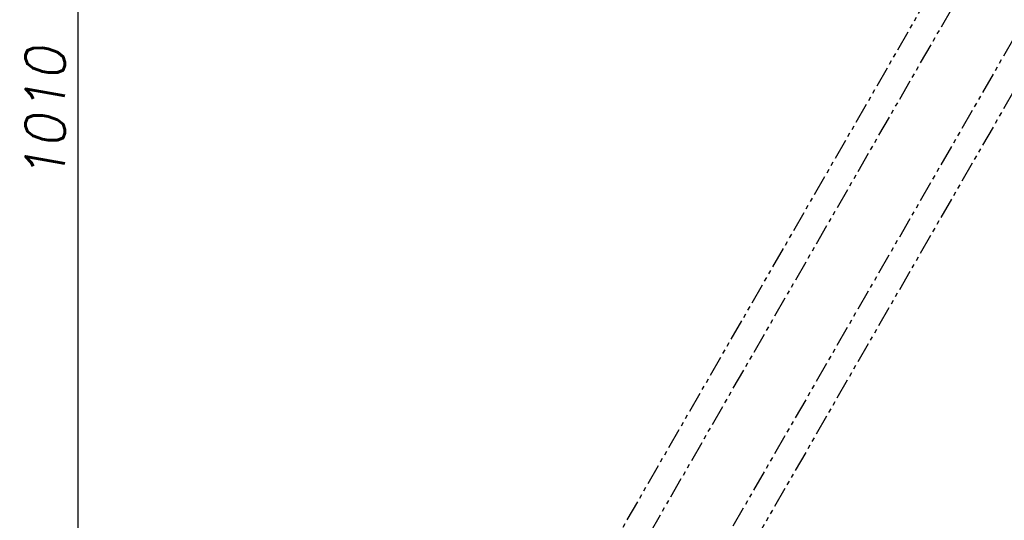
# Model space of a CAD drawing. Header units: millimetres. Extents: x 0 to 7560, y 0 to 5346.
# Tile 123 of 242: x 3343 to 4092, y 2242 to 2623. Entities that reach past the tile are written whole.
import ezdxf

# ---------------------------------------------------------------- set-up
doc = ezdxf.new("R2010")
doc.units = ezdxf.units.MM
doc.linetypes.add('PHANTOM2', pattern=[31.75, 15.875, -3.175, 3.175, -3.175, 3.175, -3.175])
doc.layers.add('M2310102_PBL206', color=7, linetype='Continuous')
doc.layers.add('M2310102_PBL227', color=7, linetype='Continuous')
doc.styles.add('ROMANS', font='romans.shx', dxfattribs={"oblique": 10, "bigfont": 'whgtxt.shx'})
doc.dimstyles.new('zeus', dxfattribs={"dimtxt": 30, "dimasz": 25, "dimexe": 1, "dimexo": 1, "dimgap": 10, "dimtad": 1, "dimdsep": 46, "dimtxsty": 'ROMANS', "dimcen": 0, "dimclrd": 1, "dimclre": 1, "dimclrt": 2, "dimazin": 2, "dimtfac": 1, "dimtmove": 0, "dimatfit": 3, "dimfxl": 1, "dimarcsym": 0})

# ---------------------------------------------------------------- blocks, each defined once
blk = doc.blocks.new('*D498')
at = {"color": 1, "lineweight": -2, "ltscale": 0.3, "transparency": 16777216}
for p, q in [((4035.65, 3055.51), (3386.42, 3055.51)), ((3387.42, 2070.51), (3387.42, 3030.51)), ((3691.69, 2045.51), (3386.42, 2045.51))]:
    blk.add_line(p, q, dxfattribs=at)
at = {"color": 1, "ltscale": 0.3, "transparency": 16777216}
for points in [[(3383.25, 3030.51), (3391.58, 3030.51), (3387.42, 3055.51)], [(3383.25, 2070.51), (3391.58, 2070.51), (3387.42, 2045.51)]]:
    blk.add_solid(points, dxfattribs=at)
at = {"layer": 'Defpoints', "color": 0, "ltscale": 0.3, "transparency": 16777216}
for p in [(3387.42, 3055.51), (4036.65, 3055.51), (3692.69, 2045.51)]:
    blk.add_point(p, dxfattribs=at)
at = {"color": 2, "ltscale": 0.3, "transparency": 16777216, "insert": (3362.42, 2550.51), "char_height": 30, "attachment_point": 5, "rotation": 90, "style": 'ROMANS'}
blk.add_mtext('1010', dxfattribs=at)
blk = doc.blocks.new('A$C3d15c314')
at = {"layer": 'M2310102_PBL206', "color": 6, "linetype": 'PHANTOM2'}
for p, q in [((-30.01, 138.73), (370.87, 835.63)), ((-12.68, 128.76), (386.71, 823.05))]:
    blk.add_line(p, q, dxfattribs=at)
at = {"layer": 'M2310102_PBL227', "color": 6, "linetype": 'PHANTOM2'}
for p, q in [((454.01, 835.63), (53.12, 138.73)), ((469.85, 823.05), (70.46, 128.76))]:
    blk.add_line(p, q, dxfattribs=at)

msp = doc.modelspace()

# ---------------------------------------------------------------- block references
at = {"ltscale": 0.3}
msp.add_blockref('A$C3d15c314', (3692.687, 1855.505), dxfattribs=at)

# ---------------------------------------------------------------- dimensions: what is measured, and where the dimension line sits
dim = msp.add_linear_dim(base=(3387.416, 3055.507), p1=(3692.687, 2045.505), p2=(4036.645, 3055.507), angle=90, dimstyle='zeus', override={"dimdec": 2}, dxfattribs=at)
dim.commit()
dim.dimension.update_dxf_attribs({"geometry": '*D498', "text_midpoint": (3362.416, 2550.506)})

doc.saveas('drawing.dxf')
